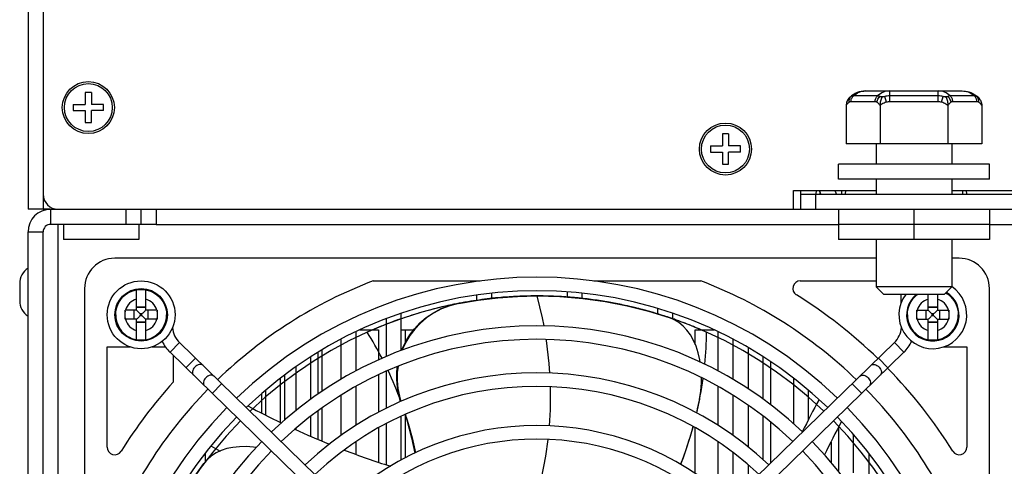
# Model space of a CAD drawing. Header units: millimetres. Extents: x -531 to 1423, y -716 to 1118.
# Tile 77 of 112: x -27 to 104, y 868 to 928. Entities that reach past the tile are written whole.
import ezdxf

# ---------------------------------------------------------------- set-up
doc = ezdxf.new("R2010")
doc.units = ezdxf.units.MM
doc.header["$LTSCALE"] = 23.1
doc.layers.get('0').update_dxf_attribs({"linetype": 'CONTINUOUS'})

msp = doc.modelspace()

# ---------------------------------------------------------------- linework, layer by layer
at = {"color": 7}
for p, q in [((-25.85, 1057.5), (-25.85, 902.5)), ((-23.85, 1055.5), (-23.85, 904.5)), ((-18.25, 918), (-18.25, 916.4)), ((-17.45, 918), (-18.25, 918)), ((-17.45, 918), (-17.45, 916.4)), ((85.24, 918.2), (98.06, 918.2)), ((88.44, 916.77), (88.44, 918.2)), ((94.85, 916.77), (94.85, 918.2)), ((83.15, 917.36), (83.27, 917.47)), ((83.27, 917.47), (83.28, 917.45)), ((86.5, 916.77), (83.29, 916.77)), ((86.83, 917.55), (83.62, 917.55)), ((87.99, 916.7), (87.77, 917.45)), ((94.85, 917.55), (88.44, 917.55)), ((94.85, 916.77), (88.44, 916.77)), ((95.3, 916.7), (95.52, 917.45)), ((99.67, 917.55), (96.47, 917.55)), ((100, 916.77), (96.79, 916.77)), ((100.01, 917.45), (100.02, 917.47)), ((100.15, 917.36), (100.02, 917.47)), ((-19.85, 916.4), (-19.85, 915.6)), ((-19.85, 916.4), (-18.25, 916.4)), ((-19.85, 915.6), (-18.25, 915.6)), ((-18.25, 915.6), (-18.25, 914)), ((-15.85, 916.4), (-17.45, 916.4)), ((-17.45, 914), (-17.45, 915.6)), ((-15.85, 915.6), (-17.45, 915.6)), ((-15.85, 915.6), (-15.85, 916.4)), ((82.65, 916.27), (82.65, 911.2)), ((87.15, 916.27), (87.15, 911.2)), ((96.15, 916.27), (96.15, 911.2)), ((100.65, 916.27), (100.65, 911.2)), ((-18.25, 914), (-17.45, 914)), ((66.25, 912.5), (66.25, 910.9)), ((67.05, 912.5), (66.25, 912.5)), ((67.05, 912.5), (67.05, 910.9)), ((64.65, 910.9), (64.65, 910.1)), ((64.65, 910.9), (66.25, 910.9)), ((68.65, 910.9), (67.05, 910.9)), ((68.65, 910.1), (68.65, 910.9)), ((100.65, 911.2), (82.65, 911.2)), ((86.65, 911.2), (86.65, 908.5)), ((96.65, 911.2), (96.65, 908.5)), ((64.65, 910.1), (66.25, 910.1)), ((66.25, 910.1), (66.25, 908.5)), ((67.05, 908.5), (67.05, 910.1)), ((68.65, 910.1), (67.05, 910.1)), ((66.25, 908.5), (67.05, 908.5)), ((81.65, 906.5), (81.65, 908.5)), ((101.65, 908.5), (81.65, 908.5)), ((101.65, 906.5), (101.65, 908.5)), ((101.65, 906.5), (81.65, 906.5)), ((86.65, 906.5), (86.65, 904.5)), ((96.65, 906.5), (96.65, 904.5)), ((75.65, 902.5), (75.65, 905)), ((75.65, 905), (86.65, 905)), ((76.65, 902.5), (76.65, 905)), ((78.67, 905), (78.65, 904.5)), ((79.28, 904.5), (79.12, 905)), ((81.37, 904.5), (81.21, 905)), ((82.08, 904.5), (82.1, 905)), ((82.58, 904.5), (82.6, 905)), ((96.65, 905), (131.65, 905)), ((98.14, 904.5), (98.12, 905)), ((98.65, 904.5), (98.62, 905)), ((-23.85, 904.5), (-23.85, 902.5)), ((-23.85, 904.5), (-23.85, 902.5)), ((76.65, 904.5), (256.65, 904.5)), ((78.65, 902.5), (78.65, 904.5)), ((79.16, 904.86), (79.15, 904.5)), ((-22.85, 902.5), (-25.85, 902.5)), ((-23.85, 902.5), (-22.85, 902.5)), ((-22.85, 902.5), (-22.85, 900.5)), ((-22.85, 902.5), (-12.85, 902.5)), ((-21.85, 902.5), (75.65, 902.5)), ((-12.85, 900.5), (-12.85, 902.5)), ((-10.85, 900.5), (-10.85, 902.5)), ((-8.85, 902.5), (-8.85, 900.5)), ((75.65, 902.5), (257.65, 902.5)), ((81.65, 902.5), (81.65, 898.5)), ((91.65, 902.5), (91.65, 898.5)), ((101.65, 902.5), (101.65, 898.5)), ((-10.85, 900.5), (-22.85, 900.5)), ((-21.85, 771.5), (-21.85, 900.5)), ((-21.15, 900.5), (-21.15, 898.5)), ((-11.15, 900.5), (-11.15, 898.5)), ((-8.85, 900.5), (-10.85, 900.5)), ((-8.85, 900.5), (81.65, 900.5)), ((101.65, 900.5), (81.65, 900.5)), ((101.65, 900.5), (131.65, 900.5)), ((-25.85, 770.5), (-25.85, 899.5)), ((-25.85, 899.5), (-23.85, 899.5)), ((-23.85, 770.5), (-23.85, 899.5)), ((-11.15, 898.5), (-21.15, 898.5)), ((101.65, 898.5), (81.65, 898.5)), ((86.65, 898.5), (86.65, 892.2)), ((96.65, 898.5), (96.65, 892.2)), ((86.65, 896), (-14.35, 896)), ((97.65, 896), (96.65, 896)), ((-26.95, 892.63), (-26.95, 890.37)), ((-18.35, 892), (-18.35, 780)), ((19.92, 893), (34.12, 893)), ((49.17, 893), (63.37, 893)), ((76.57, 893), (86.65, 893)), ((87.65, 891.2), (86.65, 892.2)), ((96.65, 892.2), (86.65, 892.2)), ((95.65, 891.2), (96.65, 892.2)), ((101.65, 780), (101.65, 892)), ((-11.45, 889.1), (-11.45, 891.82)), ((-10.25, 891.82), (-10.25, 889.1)), ((33.65, 891.12), (33.65, 890.46)), ((35.65, 890.7), (35.65, 891.37)), ((41.65, 891), (41.59, 891)), ((41.59, 891), (41.65, 891)), ((41.65, 891), (44.7, 890.92)), ((44.73, 890.92), (44.68, 890.92)), ((44.7, 890.92), (47.74, 890.66)), ((45.65, 891.55), (45.65, 890.84)), ((46.46, 890.79), (46.41, 890.8)), ((47.65, 890.63), (47.65, 891.37)), ((47.78, 890.66), (47.71, 890.67)), ((47.74, 890.66), (50.7, 890.25)), ((95.65, 891.2), (87.65, 891.2)), ((89.9, 891.2), (89.9, 889.97)), ((93.55, 889.1), (93.55, 891.2)), ((94.75, 891.2), (94.75, 889.1)), ((-10.25, 889.52), (-11.45, 889.52)), ((-10.25, 889.45), (-11.45, 889.45)), ((30.44, 889.85), (30.36, 889.83)), ((32.13, 890.17), (32.07, 890.16)), ((50.75, 890.24), (50.67, 890.26)), ((50.7, 890.25), (53.6, 889.69)), ((53.65, 889.68), (53.56, 889.7)), ((57.65, 889.35), (57.65, 888.58)), ((94.75, 889.52), (93.55, 889.52)), ((94.75, 889.45), (93.55, 889.45)), ((-11.45, 889.1), (-12.97, 889.1)), ((-12.97, 887.99), (-12.97, 888.98)), ((-11.8, 889.1), (-11.8, 887.9)), ((-10.97, 888.61), (-10.97, 888.39)), ((-10.74, 888.61), (-10.97, 888.61)), ((-10.97, 888.39), (-10.74, 888.39)), ((-10.74, 888.39), (-10.74, 888.61)), ((-8.73, 889.1), (-10.25, 889.1)), ((-9.91, 887.9), (-9.91, 889.1)), ((21.65, 887.99), (21.65, 882.96)), ((23.65, 883.77), (23.65, 888.71)), ((27.43, 889.13), (27.39, 889.12)), ((59.18, 888.13), (59.14, 888.15)), ((59.84, 887.85), (59.17, 888.13)), ((59.65, 887.97), (59.65, 888.71)), ((92.03, 889.1), (93.55, 889.1)), ((92.03, 887.99), (92.03, 888.98)), ((93.2, 889.1), (93.2, 887.9)), ((94.03, 888.61), (94.03, 888.39)), ((94.26, 888.61), (94.03, 888.61)), ((94.03, 888.39), (94.26, 888.39)), ((94.26, 888.39), (94.26, 888.61)), ((94.75, 889.1), (96.27, 889.1)), ((95.09, 887.9), (95.09, 889.1)), ((-11.45, 887.9), (-12.97, 887.9)), ((-11.45, 885.19), (-11.45, 887.9)), ((-11.45, 887.56), (-10.25, 887.56)), ((-10.25, 887.48), (-11.45, 887.48)), ((-10.25, 887.9), (-10.25, 885.19)), ((-8.73, 887.9), (-10.25, 887.9)), ((22.86, 887.69), (22.81, 887.68)), ((60.48, 887.68), (60.43, 887.69)), ((92.03, 887.9), (93.55, 887.9)), ((93.55, 885.19), (93.55, 887.9)), ((93.55, 887.56), (94.75, 887.56)), ((94.75, 887.48), (93.55, 887.48)), ((94.75, 887.9), (94.75, 885.19)), ((94.75, 887.9), (96.27, 887.9)), ((17.65, 881.05), (17.65, 886.26)), ((18.15, 886.5), (20.65, 886.5)), ((20.65, 886.5), (20.65, 882.53)), ((23.65, 886.5), (25.29, 886.5)), ((24.15, 886.5), (24.15, 884.73)), ((62.65, 884.56), (62.65, 886.5)), ((62.65, 886.5), (65.14, 886.5)), ((65.65, 886.26), (65.65, 881.05)), ((-15.35, 870.93), (-15.35, 884.25)), ((-15.35, 884.25), (-12.32, 884.25)), ((-9.39, 884.25), (-7.63, 884.25)), ((-5.76, 884.81), (-7.02, 883.52)), ((40.88, 839.41), (-5.76, 884.81)), ((15.65, 885.26), (15.65, 879.93)), ((42.41, 839.41), (89.06, 884.81)), ((67.65, 879.93), (67.65, 885.26)), ((69.65, 884.15), (69.65, 878.69)), ((89.06, 884.81), (90.31, 883.52)), ((95.61, 884.25), (98.65, 884.25)), ((98.65, 884.25), (98.65, 870.93)), ((39.62, 838.12), (-7.02, 883.52)), ((-6.6, 883.11), (-6.6, 879.56)), ((-3.65, 882.75), (-4.91, 881.46)), ((11.65, 877.3), (11.65, 882.93)), ((12.65, 878.01), (12.65, 883.55)), ((13.15, 878.35), (13.15, 883.85)), ((43.67, 838.12), (90.31, 883.52)), ((71.65, 877.3), (71.65, 882.93)), ((86.95, 882.75), (88.2, 881.46)), ((9.65, 881.59), (9.65, 875.77)), ((72.65, 876.55), (72.65, 882.27)), ((8.15, 880.5), (8.15, 874.52)), ((20.65, 880.54), (20.65, 875.57)), ((21.65, 881), (21.65, 876.08)), ((-0.17, 879.36), (-1.43, 878.07)), ((7.65, 874.2), (7.65, 880.11)), ((17.65, 873.82), (17.65, 879)), ((65.65, 879), (65.65, 873.82)), ((75.65, 880.11), (75.65, 874.08)), ((83.46, 879.36), (84.72, 878.07)), ((5.15, 875.47), (5.15, 878.07)), ((5.65, 878.5), (5.65, 875.21)), ((15.65, 877.83), (15.65, 872.48)), ((67.65, 872.48), (67.65, 877.83)), ((77.65, 874.55), (77.65, 878.5)), ((63.22, 877.31), (62.81, 875.48)), ((69.65, 876.51), (69.65, 870.97)), ((11.65, 872.37), (11.65, 875.06)), ((12.65, 871.94), (12.65, 875.8)), ((13.15, 871.74), (13.15, 876.16)), ((23.65, 869.24), (23.65, 875.05)), ((24.15, 875.28), (24.15, 869.5)), ((71.65, 869.27), (71.65, 875.06)), ((21.65, 874.06), (21.65, 868.6)), ((72.65, 868.84), (72.65, 874.27)), ((9.65, 873.43), (9.65, 873.29)), ((20.65, 873.52), (20.65, 868.95)), ((62.65, 867.43), (62.65, 873.52)), ((81.65, 873.52), (81.65, 867.86)), ((83.65, 867.53), (83.65, 872.58)), ((17.65, 869.97), (17.65, 871.68)), ((65.65, 871.68), (65.65, 865.2)), ((80.65, 871.61), (80.65, 868.94)), ((-2.35, 870.15), (-2.35, 868.95)), ((67.65, 863.97), (67.65, 870.24)), ((85.65, 870.15), (85.65, 866.75)), ((-4.15, 866.46), (-2.52, 868.78)), ((-2.05, 869.32), (-2.52, 868.78)), ((69.65, 868.63), (69.65, 865.92))]:
    msp.add_line(p, q, dxfattribs=at)
for points in [[(85.24, 918.2), (84.95, 918.19), (84.66, 918.15), (84.38, 918.08), (84.11, 917.98), (83.84, 917.86), (83.59, 917.71), (83.36, 917.54), (83.27, 917.47)], [(83.62, 917.55), (83.8, 917.7), (83.98, 917.83), (84.18, 917.94), (84.38, 918.04), (84.59, 918.11), (84.8, 918.16), (85.02, 918.19), (85.24, 918.2)], [(88.44, 918.2), (88.22, 918.19), (88.01, 918.16), (87.79, 918.11), (87.59, 918.04), (87.38, 917.94), (87.19, 917.83), (87, 917.7), (86.83, 917.55)], [(96.47, 917.55), (96.29, 917.7), (96.1, 917.83), (95.91, 917.94), (95.71, 918.04), (95.5, 918.11), (95.28, 918.16), (95.07, 918.19), (94.85, 918.2)], [(98.06, 918.2), (98.34, 918.19), (98.63, 918.15), (98.91, 918.08), (99.18, 917.98), (99.45, 917.86), (99.7, 917.71), (99.94, 917.54), (100.02, 917.47)], [(98.06, 918.2), (98.27, 918.19), (98.49, 918.16), (98.7, 918.11), (98.91, 918.04), (99.11, 917.94), (99.31, 917.83), (99.49, 917.7), (99.67, 917.55)], [(83.15, 917.36), (83.03, 917.25), (82.93, 917.13), (82.84, 916.99), (82.77, 916.86), (82.72, 916.71), (82.68, 916.57), (82.65, 916.42), (82.65, 916.27)], [(83.07, 916.7), (82.99, 916.65), (82.92, 916.59), (82.84, 916.52), (82.77, 916.44), (82.71, 916.36), (82.65, 916.27)], [(83.07, 916.7), (83.06, 916.85), (83.07, 916.99), (83.09, 917.12), (83.14, 917.24), (83.2, 917.36), (83.28, 917.45)], [(83.29, 916.77), (83.26, 916.77), (83.22, 916.76), (83.18, 916.75), (83.14, 916.74), (83.11, 916.72), (83.07, 916.7)], [(83.28, 917.45), (83.25, 917.44), (83.21, 917.41), (83.18, 917.39), (83.15, 917.36)], [(83.62, 917.55), (83.56, 917.55), (83.51, 917.54), (83.45, 917.53), (83.39, 917.51), (83.34, 917.48), (83.28, 917.45)], [(83.29, 916.77), (83.3, 916.88), (83.31, 916.99), (83.34, 917.1), (83.38, 917.2), (83.43, 917.3), (83.48, 917.39), (83.55, 917.48), (83.62, 917.55)], [(86.5, 916.77), (86.5, 916.88), (86.52, 916.99), (86.55, 917.1), (86.58, 917.2), (86.63, 917.3), (86.69, 917.39), (86.75, 917.48), (86.83, 917.55)], [(86.72, 916.7), (86.69, 916.72), (86.65, 916.74), (86.61, 916.75), (86.57, 916.76), (86.54, 916.77), (86.5, 916.77)], [(86.72, 916.7), (86.75, 916.85), (86.8, 916.99), (86.87, 917.12), (86.95, 917.24), (87.05, 917.36), (87.16, 917.45)], [(87.15, 916.27), (87.08, 916.36), (87.02, 916.44), (86.95, 916.52), (86.88, 916.59), (86.8, 916.65), (86.72, 916.7)], [(87.16, 917.45), (87.11, 917.48), (87.05, 917.51), (87, 917.53), (86.94, 917.54), (86.88, 917.55), (86.83, 917.55)], [(87.4, 917.36), (87.34, 917.25), (87.29, 917.13), (87.24, 916.99), (87.21, 916.86), (87.18, 916.71), (87.16, 916.57), (87.15, 916.42), (87.15, 916.27)], [(87.99, 916.7), (87.84, 916.65), (87.69, 916.59), (87.54, 916.52), (87.4, 916.44), (87.27, 916.36), (87.15, 916.27)], [(87.16, 917.45), (87.31, 917.47), (87.46, 917.47), (87.61, 917.47), (87.77, 917.45)], [(87.4, 917.36), (87.34, 917.39), (87.28, 917.41), (87.22, 917.44), (87.16, 917.45)], [(87.77, 917.45), (87.67, 917.44), (87.58, 917.41), (87.49, 917.39), (87.4, 917.36)], [(96.15, 916.27), (96.02, 916.36), (95.89, 916.44), (95.75, 916.52), (95.61, 916.59), (95.46, 916.65), (95.3, 916.7)], [(95.52, 917.45), (95.68, 917.47), (95.83, 917.47), (95.98, 917.47), (96.13, 917.45)], [(95.9, 917.36), (95.81, 917.39), (95.71, 917.41), (95.62, 917.44), (95.52, 917.45)], [(96.13, 917.45), (96.07, 917.44), (96.01, 917.41), (95.95, 917.39), (95.9, 917.36)], [(95.9, 917.36), (95.95, 917.25), (96, 917.13), (96.05, 916.99), (96.08, 916.86), (96.11, 916.71), (96.13, 916.57), (96.14, 916.42), (96.15, 916.27)], [(96.47, 917.55), (96.41, 917.55), (96.35, 917.54), (96.29, 917.53), (96.24, 917.51), (96.18, 917.48), (96.13, 917.45)], [(96.57, 916.7), (96.54, 916.85), (96.49, 916.99), (96.42, 917.12), (96.34, 917.24), (96.24, 917.36), (96.13, 917.45)], [(96.57, 916.7), (96.49, 916.65), (96.42, 916.59), (96.34, 916.52), (96.27, 916.44), (96.21, 916.36), (96.15, 916.27)], [(96.79, 916.77), (96.79, 916.88), (96.77, 916.99), (96.74, 917.1), (96.71, 917.2), (96.66, 917.3), (96.6, 917.39), (96.54, 917.48), (96.47, 917.55)], [(96.79, 916.77), (96.76, 916.77), (96.72, 916.76), (96.68, 916.75), (96.64, 916.74), (96.61, 916.72), (96.57, 916.7)], [(100, 916.77), (99.99, 916.88), (99.98, 916.99), (99.95, 917.1), (99.91, 917.2), (99.86, 917.3), (99.81, 917.39), (99.74, 917.48), (99.67, 917.55)], [(100.01, 917.45), (99.95, 917.48), (99.9, 917.51), (99.84, 917.53), (99.78, 917.54), (99.73, 917.55), (99.67, 917.55)], [(100.22, 916.7), (100.19, 916.72), (100.15, 916.74), (100.11, 916.75), (100.07, 916.76), (100.04, 916.77), (100, 916.77)], [(100.22, 916.7), (100.23, 916.85), (100.23, 916.99), (100.2, 917.12), (100.15, 917.24), (100.09, 917.36), (100.01, 917.45)], [(100.15, 917.36), (100.11, 917.39), (100.08, 917.41), (100.04, 917.44), (100.01, 917.45)], [(100.15, 917.36), (100.26, 917.25), (100.36, 917.13), (100.45, 916.99), (100.52, 916.86), (100.57, 916.71), (100.61, 916.57), (100.64, 916.42), (100.65, 916.27)], [(100.65, 916.27), (100.58, 916.36), (100.52, 916.44), (100.45, 916.52), (100.38, 916.59), (100.3, 916.65), (100.22, 916.7)], [(-14.22, 888.5), (-14.21, 888.84), (-14.16, 889.17), (-14.07, 889.49), (-13.96, 889.81), (-13.82, 890.11), (-13.64, 890.39), (-13.44, 890.66), (-13.21, 890.91), (-12.96, 891.13), (-12.69, 891.33), (-12.4, 891.49), (-12.1, 891.63), (-11.78, 891.74), (-11.45, 891.82)], [(-11.45, 891.82), (-11.15, 891.86), (-10.85, 891.87), (-10.55, 891.86), (-10.25, 891.82)], [(-10.25, 891.82), (-9.93, 891.74), (-9.61, 891.63), (-9.31, 891.49), (-9.02, 891.33), (-8.75, 891.13), (-8.5, 890.91), (-8.27, 890.66), (-8.07, 890.39), (-7.89, 890.11), (-7.75, 889.81), (-7.63, 889.49), (-7.55, 889.17), (-7.5, 888.84), (-7.49, 888.5)], [(31.23, 890.01), (33.83, 890.44), (36.44, 890.76)], [(36.85, 890.79), (36.49, 890.76), (36.13, 890.73), (35.77, 890.69), (35.41, 890.65), (35.05, 890.6), (34.68, 890.56), (34.32, 890.51), (33.96, 890.46), (33.59, 890.41), (33.22, 890.35), (32.86, 890.3), (32.49, 890.23), (32.13, 890.17)], [(36.44, 890.76), (39.05, 890.94), (41.59, 891)], [(39.66, 890.97), (39.39, 890.96), (39.11, 890.94), (38.83, 890.93), (38.55, 890.92), (38.27, 890.9), (37.98, 890.88), (37.7, 890.86), (37.42, 890.84), (37.14, 890.82), (36.85, 890.79)], [(41.02, 891), (40.82, 891), (40.63, 890.99), (40.44, 890.99), (40.25, 890.98), (40.05, 890.98), (39.86, 890.97), (39.66, 890.97)], [(41.59, 891), (41.48, 891), (41.36, 891), (41.25, 891), (41.13, 891), (41.02, 891)], [(41.65, 891), (42.35, 888.08), (42.54, 887.04)], [(44.68, 890.92), (44.41, 890.93), (44.13, 890.95), (43.85, 890.96), (43.58, 890.97), (43.3, 890.98), (43.03, 890.99), (42.75, 890.99), (42.47, 891), (42.2, 891), (41.92, 891), (41.65, 891)], [(46.41, 890.8), (46.23, 890.81), (46.04, 890.83), (45.85, 890.84), (45.66, 890.86), (45.48, 890.87), (45.29, 890.88), (45.1, 890.89), (44.91, 890.91), (44.73, 890.92)], [(47.71, 890.67), (47.56, 890.68), (47.41, 890.7), (47.26, 890.71), (47.11, 890.73), (46.96, 890.74), (46.81, 890.76), (46.64, 890.78), (46.46, 890.79)], [(50.67, 890.26), (50.41, 890.3), (50.15, 890.34), (49.89, 890.38), (49.62, 890.42), (49.36, 890.46), (49.1, 890.49), (48.83, 890.53), (48.57, 890.56), (48.31, 890.6), (48.04, 890.63), (47.78, 890.66)], [(90.78, 888.5), (90.79, 888.84), (90.84, 889.17), (90.93, 889.49), (91.04, 889.81), (91.18, 890.11), (91.36, 890.39), (91.56, 890.66), (91.79, 890.91), (92.04, 891.13), (92.14, 891.2)], [(95.85, 891.4), (95.98, 891.33), (96.25, 891.13), (96.5, 890.91), (96.73, 890.66), (96.93, 890.39), (97.11, 890.11), (97.25, 889.81), (97.37, 889.49), (97.45, 889.17), (97.5, 888.84), (97.51, 888.5)], [(23.73, 883.8), (23.81, 884.03), (24.26, 884.97), (24.78, 885.83), (25.4, 886.64), (26.13, 887.42), (26.96, 888.13), (27.91, 888.78), (28.95, 889.33)], [(31.23, 890.01), (30.08, 889.71), (28.99, 889.29), (27.94, 888.73), (26.98, 888.08), (26.15, 887.36), (25.43, 886.58), (24.8, 885.75), (24.27, 884.86), (23.83, 883.92), (23.8, 883.83)], [(30.36, 889.83), (30.1, 889.78), (29.83, 889.72), (29.56, 889.66), (29.3, 889.6), (29.03, 889.54), (28.76, 889.47), (28.5, 889.41), (28.23, 889.34), (27.96, 889.27), (27.7, 889.2), (27.43, 889.13)], [(28.95, 889.33), (30.04, 889.75), (31.18, 890.04)], [(31.87, 890.13), (31.69, 890.09), (31.51, 890.06), (31.34, 890.03), (31.16, 889.99), (30.98, 889.96), (30.8, 889.92), (30.62, 889.89), (30.44, 889.85)], [(32.07, 890.16), (32, 890.15), (31.94, 890.14), (31.87, 890.13)], [(51.21, 890.16), (51.09, 890.18), (50.98, 890.2), (50.86, 890.22), (50.75, 890.24)], [(53.56, 889.7), (53.33, 889.75), (53.09, 889.8), (52.86, 889.85), (52.62, 889.9), (52.38, 889.94), (52.14, 889.99), (51.9, 890.04), (51.67, 890.08), (51.44, 890.12), (51.21, 890.16)], [(53.6, 889.69), (56.46, 888.97), (59.17, 888.13)], [(55.89, 889.13), (55.64, 889.19), (55.4, 889.25), (55.15, 889.32), (54.91, 889.38), (54.66, 889.44), (54.41, 889.5), (54.16, 889.56), (53.9, 889.62), (53.65, 889.68)], [(-14.22, 888.5), (-14.21, 888.17), (-14.16, 887.84), (-14.07, 887.51), (-13.96, 887.2), (-13.82, 886.9), (-13.64, 886.61), (-13.44, 886.34), (-13.21, 886.1), (-12.96, 885.87), (-12.69, 885.68), (-12.4, 885.51), (-12.1, 885.37), (-11.78, 885.26), (-11.45, 885.19)], [(-12.97, 888.98), (-12.97, 889.01), (-12.97, 889.04), (-12.97, 889.07), (-12.97, 889.1)], [(-12.97, 887.9), (-12.97, 887.93), (-12.97, 887.96), (-12.97, 887.99)], [(-11.29, 888.94), (-11.38, 889.02), (-11.45, 889.1)], [(-11.29, 888.06), (-11.37, 887.98), (-11.45, 887.9)], [(-10.97, 888.61), (-11.05, 888.7), (-11.13, 888.78), (-11.29, 888.94)], [(-10.97, 888.39), (-11.05, 888.31), (-11.13, 888.23), (-11.29, 888.06)], [(-10.74, 888.61), (-10.66, 888.7), (-10.58, 888.78), (-10.41, 888.94)], [(-10.74, 888.39), (-10.66, 888.31), (-10.58, 888.23), (-10.41, 888.06)], [(-10.41, 888.94), (-10.33, 889.02), (-10.25, 889.1)], [(-10.41, 888.06), (-10.33, 887.98), (-10.25, 887.9)], [(-10.25, 885.19), (-9.93, 885.26), (-9.61, 885.37), (-9.31, 885.51), (-9.02, 885.68), (-8.75, 885.87), (-8.5, 886.1), (-8.27, 886.34), (-8.07, 886.61), (-7.89, 886.9), (-7.75, 887.2), (-7.63, 887.51), (-7.55, 887.84), (-7.5, 888.17), (-7.49, 888.5)], [(-8.73, 889.1), (-8.73, 889.07), (-8.73, 889.04), (-8.73, 889.01)], [(-8.73, 889.01), (-8.73, 887.99), (-8.73, 887.96), (-8.73, 887.93), (-8.73, 887.9)], [(27.39, 889.12), (27.06, 889.03), (26.72, 888.94), (26.39, 888.84), (26.06, 888.75), (25.73, 888.65), (25.4, 888.55), (25.07, 888.44), (24.74, 888.34), (24.42, 888.24), (24.11, 888.13), (23.8, 888.03), (23.48, 887.92), (23.17, 887.81), (22.86, 887.69)], [(56.45, 888.97), (56.34, 889), (56.23, 889.03), (56.12, 889.06), (56, 889.1), (55.89, 889.13)], [(58.75, 888.27), (58.52, 888.35), (58.29, 888.42), (58.05, 888.5), (57.82, 888.57), (57.58, 888.64), (57.34, 888.72), (57.1, 888.79), (56.85, 888.86), (56.61, 888.93), (56.45, 888.97)], [(59.14, 888.15), (59.04, 888.18), (58.94, 888.21), (58.85, 888.24), (58.75, 888.27)], [(59.43, 888.05), (59.37, 888.07), (59.31, 888.09), (59.25, 888.11), (59.18, 888.13)], [(60.43, 887.69), (60.29, 887.74), (60.15, 887.79), (60.01, 887.85), (59.87, 887.9), (59.72, 887.95), (59.58, 888), (59.43, 888.05)], [(90.78, 888.5), (90.79, 888.17), (90.84, 887.84), (90.93, 887.51), (91.04, 887.2), (91.18, 886.9), (91.36, 886.61), (91.56, 886.34), (91.79, 886.1), (92.04, 885.87), (92.31, 885.68), (92.6, 885.51), (92.9, 885.37), (93.22, 885.26), (93.55, 885.19)], [(92.03, 888.98), (92.03, 889.01), (92.03, 889.04), (92.03, 889.07), (92.03, 889.1)], [(92.03, 887.9), (92.03, 887.93), (92.03, 887.96), (92.03, 887.99)], [(93.71, 888.94), (93.62, 889.02), (93.55, 889.1)], [(93.71, 888.06), (93.63, 887.98), (93.55, 887.9)], [(94.03, 888.61), (93.95, 888.7), (93.87, 888.78), (93.71, 888.94)], [(94.03, 888.39), (93.95, 888.31), (93.87, 888.23), (93.71, 888.06)], [(94.26, 888.61), (94.34, 888.7), (94.42, 888.78), (94.59, 888.94)], [(94.26, 888.39), (94.34, 888.31), (94.42, 888.23), (94.59, 888.06)], [(94.59, 888.94), (94.67, 889.02), (94.75, 889.1)], [(94.59, 888.06), (94.67, 887.98), (94.75, 887.9)], [(94.75, 885.19), (95.07, 885.26), (95.39, 885.37), (95.69, 885.51), (95.98, 885.68), (96.25, 885.87), (96.5, 886.1), (96.73, 886.34), (96.93, 886.61), (97.11, 886.9), (97.25, 887.2), (97.37, 887.51), (97.45, 887.84), (97.5, 888.17), (97.51, 888.5)], [(96.27, 889.1), (96.27, 889.07), (96.27, 889.04), (96.27, 889.01)], [(96.27, 889.01), (96.27, 887.99), (96.27, 887.96), (96.27, 887.93), (96.27, 887.9)], [(22.81, 887.68), (22.51, 887.56), (22.2, 887.45), (21.89, 887.33), (21.58, 887.21), (21.28, 887.09), (20.97, 886.97), (20.67, 886.84), (20.36, 886.72), (20.06, 886.59), (19.75, 886.46), (19.45, 886.32), (19.15, 886.19)], [(63.31, 882.22), (63.26, 882.53), (63.04, 883.46), (62.75, 884.32), (62.41, 885.1), (62, 885.82), (61.53, 886.45), (61.02, 887.01), (60.46, 887.47), (59.84, 887.85)], [(64.15, 886.19), (63.91, 886.3), (63.66, 886.4), (63.42, 886.51), (63.17, 886.62), (62.91, 886.72), (62.65, 886.83), (62.39, 886.94), (62.13, 887.05), (61.86, 887.15), (61.58, 887.26), (61.3, 887.37), (61.02, 887.48), (60.73, 887.58), (60.48, 887.68)], [(-10.25, 885.19), (-10.55, 885.15), (-10.85, 885.13), (-11.15, 885.15), (-11.45, 885.19)], [(42.86, 885.23), (42.89, 885.09), (43.24, 882.05), (43.31, 880.77)], [(94.75, 885.19), (94.45, 885.15), (94.15, 885.13), (93.85, 885.15), (93.55, 885.19)], [(-2.64, 881.76), (-2.74, 881.84), (-2.86, 881.89), (-3, 881.9), (-3.15, 881.89), (-3.3, 881.85), (-3.45, 881.78), (-3.59, 881.68), (-3.72, 881.56), (-3.84, 881.43), (-3.93, 881.28), (-4, 881.13), (-4.03, 880.98), (-4.04, 880.83), (-4.02, 880.69), (-3.97, 880.57), (-3.9, 880.47)], [(23.57, 876.99), (23.32, 877.83), (23.14, 878.84), (23.05, 879.9), (23.07, 880.98), (23.16, 881.65)], [(23.22, 881.67), (23.12, 880.84), (23.11, 879.77), (23.2, 878.71), (23.4, 877.72), (23.61, 877.01)], [(85.93, 881.76), (86.03, 881.84), (86.15, 881.89), (86.29, 881.9), (86.44, 881.89), (86.59, 881.85), (86.74, 881.78), (86.88, 881.68), (87.02, 881.56), (87.13, 881.43), (87.22, 881.28), (87.29, 881.13), (87.33, 880.98), (87.33, 880.83), (87.31, 880.69), (87.26, 880.57), (87.19, 880.47)], [(-1.19, 880.35), (-1.29, 880.42), (-1.41, 880.47), (-1.55, 880.49), (-1.69, 880.47), (-1.84, 880.43), (-2, 880.36), (-2.14, 880.27), (-2.27, 880.15), (-2.38, 880.01), (-2.48, 879.87), (-2.54, 879.72), (-2.58, 879.56), (-2.59, 879.42), (-2.57, 879.28), (-2.52, 879.16), (-2.44, 879.06)], [(63.22, 877.31), (63.39, 878.38), (63.48, 879.45), (63.48, 880.15)], [(84.48, 880.35), (84.58, 880.42), (84.7, 880.47), (84.84, 880.49), (84.98, 880.47), (85.14, 880.43), (85.29, 880.36), (85.43, 880.27), (85.56, 880.15), (85.68, 880.01), (85.77, 879.87), (85.83, 879.72), (85.87, 879.56), (85.88, 879.42), (85.86, 879.28), (85.81, 879.16), (85.73, 879.06)], [(43.41, 878.96), (43.39, 875.89), (43.25, 873.77)], [(24.13, 875.27), (24.37, 874.54), (25, 872.18), (25.44, 870.15)], [(24.18, 875.29), (24.44, 874.5), (25.09, 872.19), (25.55, 870.2)], [(62.35, 873.68), (61.9, 872.08), (61.03, 869.52), (60.68, 868.65)], [(4.38, 870.89), (4.05, 870.94), (3.1, 871.01), (2.19, 871), (1.33, 870.91), (0.53, 870.74), (-0.22, 870.5)], [(43.07, 871.97), (42.79, 869.76), (42.22, 866.79)], [(-0.22, 870.5), (-0.9, 870.18), (-1.51, 869.79), (-2.05, 869.32)]]:
    msp.add_lwpolyline(points, dxfattribs=at)
for centre, radius in [((-17.85, 916), 3.45), ((-17.85, 916), 3.18), ((66.65, 910.5), 3.45), ((66.65, 910.5), 3.18), ((-10.85, 888.5), 4.5), ((-10.85, 888.5), 3.48), ((-10.85, 888.5), 3.48)]:
    msp.add_circle(centre, radius, dxfattribs=at)
for centre, radius, start, end in [((88.44, 915.2), 2.35, 90, 106.6267), ((88.44, 915.2), 1.57, 90, 106.6295), ((94.85, 915.2), 2.35, 73.3705, 90), ((94.85, 915.2), 1.57, 73.3705, 90), ((-21.85, 904.5), 2, 180, 270), ((-22.85, 899.5), 3, 90, 180), ((-22.85, 899.5), 1, 90, 180), ((-14.35, 892), 4, 90, 180), ((97.65, 892), 4, 0, 90), ((-24.45, 892.63), 2.5, 124.0558, 180), ((41.65, 836), 57.5, 46.1243, 133.8757), ((41.65, 836), 61, 110.8644, 133.9572), ((41.65, 836), 61, 45.9908, 69.1356), ((76.57, 892), 1, 90, 238.0473), ((94.15, 888.5), 4.5, 143.0849, 56.25), ((-10.85, 888.5), 2.17, 106.029, 163.971), ((-10.85, 888.5), 2.17, 16.029, 73.971), ((41.65, 836), 55.7, 46.1858, 133.8142), ((41.65, 836), 55, 46.2127, 133.7873), ((41.65, 836), 65, 45.8994, 58.0473), ((94.15, 888.5), 3.48, 129.1379, 59.1228), ((94.15, 888.5), 3.48, 129.1216, 59.126), ((94.15, 888.5), 2.17, 106.029, 163.971), ((94.15, 888.5), 2.17, 16.029, 73.971), ((-24.45, 890.37), 2.5, 180, 235.9442), ((-10.85, 888.5), 2.17, 167.3276, 192.6724), ((-10.85, 888.5), 2.17, 347.3276, 12.6724), ((94.15, 888.5), 2.17, 167.3276, 192.6724), ((94.15, 888.5), 2.17, 347.3276, 12.6724), ((-10.85, 888.5), 2.17, 196.029, 253.971), ((-10.85, 888.5), 2.17, 286.029, 343.971), ((-3.6, 887.03), 3.1, 183.9767, 225.7794), ((41.65, 836), 51.05, 46.365, 133.635), ((86.89, 887.03), 3.1, 314.2206, 356.0233), ((94.15, 888.5), 2.17, 196.029, 253.971), ((94.15, 888.5), 2.17, 286.029, 343.971), ((-23.35, 859.84), 50, 27.2473, 31.7986), ((14.15, 886.88), 50, 354.3369, 359.2135), ((-3.6, 887.03), 4.9, 204.6319, 225.7794), ((41.65, 836), 49.25, 46.4433, 133.5567), ((86.89, 887.03), 4.9, 314.2206, 335.3681), ((41.65, 836), 44.8, 46.6642, 133.3358), ((-23.35, 859.84), 50, 20.0792, 25.1775), ((41.65, 836), 65, 31.9527, 44.3197), ((41.65, 836), 65, 137.9284, 148.0473), ((41.65, 836), 43, 46.7668, 133.2332), ((14.15, 886.88), 50, 346.8131, 352.1465), ((41.65, 836), 61, 135.666, 159.1356), ((41.65, 836), 61, 20.8644, 44.334), ((55.37, 973.17), 109.88, 241.7257, 244.3115), ((178.81, 822.28), 113.88, 151.1419, 153.5686), ((41.65, 836), 57.5, 135.6698, 224.3302), ((41.65, 836), 55.7, 135.6663, 224.3337), ((-23.35, 859.84), 50, 11.9612, 18.0119), ((41.65, 836), 55.7, 315.6663, 44.3337), ((41.65, 836), 57.5, 315.6698, 44.3302), ((41.65, 836), 55, 135.6653, 224.3347), ((41.65, 836), 37.8, 47.1169, 132.8831), ((14.15, 886.88), 50, 338.6113, 344.6848), ((178.81, 822.28), 109.88, 151.7257, 154.3115), ((41.65, 836), 55, 315.6653, 44.3347), ((55.37, 973.17), 109.88, 245.3402, 247.9515), ((41.65, 836), 51.05, 135.656, 224.344), ((55.37, 973.17), 116.88, 240.8352, 241.531), ((41.65, 836), 36, 47.2624, 132.7376), ((41.65, 836), 51.05, 315.656, 44.344), ((-14.35, 870.93), 1, 180, 328.0473), ((41.65, 836), 49.25, 135.6515, 224.3485), ((55.37, 973.17), 109.88, 249.0466, 252.4346), ((41.65, 836), 49.25, 315.6515, 44.3485), ((97.65, 870.93), 1, 211.9527, 360)]:
    msp.add_arc(centre, radius, start, end, dxfattribs=at)

doc.saveas('drawing.dxf')
